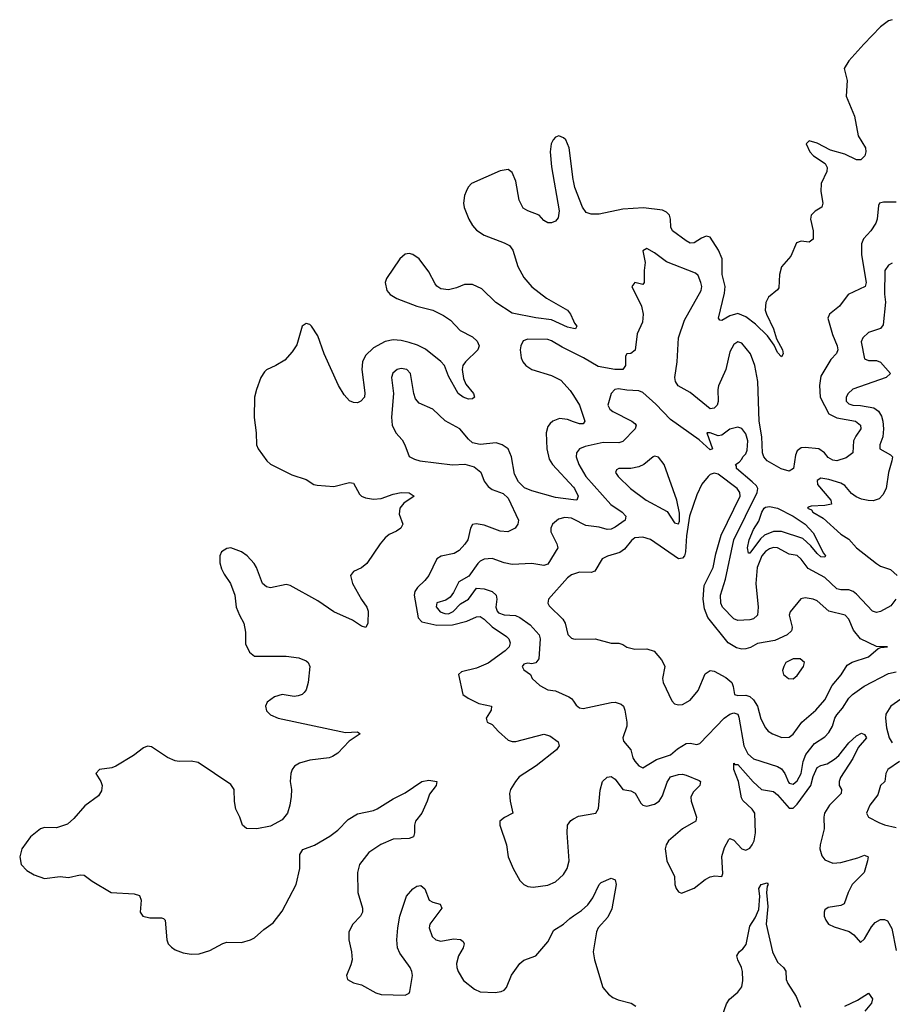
# Model space of a CAD drawing. Header units: inches. Extents: x 1384664 to 1536621, y 460766 to 646467.
# Tile 12 of 256: x 1387204 to 1391610, y 493465 to 498437. Entities that reach past the tile are written whole.
import ezdxf

# ---------------------------------------------------------------- set-up
doc = ezdxf.new("R2010")
doc.units = ezdxf.units.IN
doc.header["$MEASUREMENT"] = 0
doc.layers.add('B3489', color=7, linetype='Continuous')
doc.layers.add('B3499', color=7, linetype='Continuous')

msp = doc.modelspace()

# ---------------------------------------------------------------- linework, layer by layer
at = {"layer": 'B3489', "color": 5}
for points, elevation in [([(1390000, 497622.7), (1389998.3, 497630), (1389978.8, 497790), (1389961, 497830), (1389950, 497841.2), (1389926.7, 497850), (1389910, 497843.4), (1389897.1, 497830), (1389888.3, 497810), (1389882.5, 497770), (1389890, 497694), (1389928.4, 497471.6), (1389922.8, 497437.2), (1389910, 497419.8), (1389890, 497411.7), (1389870, 497411.9), (1389850, 497422.6), (1389826.4, 497450), (1389770, 497471.3), (1389745.5, 497485.5), (1389726.3, 497526.3), (1389710, 497621.7), (1389690, 497665.2), (1389670, 497679.7), (1389630, 497674.2), (1389485.9, 497610), (1389468.3, 497591.7), (1389457.9, 497570), (1389450, 497549.7), (1389445.8, 497510), (1389449.1, 497489.1), (1389472.7, 497430), (1389490, 497398), (1389510, 497373.6), (1389548.7, 497348.7), (1389650.9, 497310.9), (1389676.6, 497296.6), (1389693.9, 497273.9), (1389718.7, 497190), (1389750, 497134.9), (1389790, 497088.7), (1389863.8, 497030), (1389970, 496969.6), (1389985.8, 496950), (1390000, 496916.3)], 580), ([(1390000, 496878.2), (1389970, 496884.3), (1389890, 496922), (1389810, 496931.4), (1389690, 496955), (1389608.7, 497008.7), (1389537.2, 497077.2), (1389490, 497099.4), (1389450, 497099.2), (1389410, 497083.1), (1389370, 497073.5), (1389330, 497077.4), (1389310.7, 497090.7), (1389302.3, 497102.3), (1389270, 497162.9), (1389221.5, 497230), (1389190, 497251.9), (1389170, 497256), (1389150, 497253), (1389124, 497230), (1389056.2, 497130), (1389049.1, 497110), (1389058.2, 497070), (1389074.8, 497050), (1389108.5, 497028.5), (1389210, 496990.8), (1389290, 496969.7), (1389343.6, 496943.6), (1389379.8, 496919.8), (1389427.7, 496867.7), (1389490, 496834.7), (1389513.3, 496813.3), (1389523.7, 496790), (1389517.3, 496770), (1389455.1, 496710), (1389442.1, 496690), (1389437.6, 496670), (1389445.5, 496625.5), (1389456.1, 496596.1), (1389494.7, 496550), (1389500.4, 496530), (1389490, 496523.1), (1389470, 496521.1), (1389443.1, 496530), (1389418, 496550), (1389370, 496637.2), (1389348.8, 496690), (1389330.8, 496710.8), (1389253.4, 496773.4), (1389213.5, 496793.5), (1389170, 496807.5), (1389130, 496817.3), (1389090, 496819.6), (1389050, 496811.7), (1388990, 496779.9), (1388950, 496741.3), (1388935.2, 496710), (1388931.2, 496670), (1388946.9, 496553.1), (1388944.4, 496530), (1388927.5, 496510), (1388910, 496502.7), (1388890, 496503.6), (1388870, 496511.4), (1388842.4, 496542.4), (1388814.1, 496590), (1388741, 496750), (1388710, 496841.1), (1388677.4, 496890), (1388670, 496897.4), (1388650, 496902.4), (1388630, 496889.4), (1388604.3, 496795.7), (1388580.6, 496759.4), (1388542.5, 496717.5), (1388496.9, 496690), (1388450.9, 496669.1), (1388440.6, 496659.4), (1388421.3, 496630), (1388400.1, 496570), (1388389.8, 496530), (1388387.8, 496427.8), (1388399, 496350), (1388400.4, 496290), (1388407.7, 496270), (1388451.8, 496210), (1388470, 496193.1), (1388578, 496138), (1388650, 496114.6), (1388690, 496090.2), (1388705.8, 496085.8), (1388790, 496079.6), (1388870, 496099.8), (1388890, 496096.1), (1388920.1, 496040.1), (1388930.4, 496030.4), (1388950, 496023.2), (1388990, 496016.1), (1389030, 496019.2), (1389090, 496041.2), (1389130, 496050.1), (1389170, 496047), (1389195.5, 496030), (1389144.2, 495995.8), (1389123.2, 495970), (1389119.6, 495939.6), (1389138.7, 495890), (1389128.8, 495870), (1389106.5, 495853.5), (1389070, 495837.5), (1389050, 495820.4), (1389023.8, 495790), (1388956.5, 495690), (1388930, 495668.9), (1388889.2, 495650.8), (1388874.3, 495630), (1388885.3, 495590), (1388929.3, 495509.3), (1388956.8, 495470), (1388963.5, 495450), (1388962.7, 495390), (1388952.6, 495367.4), (1388930, 495375), (1388884, 495404), (1388790, 495447.1), (1388710, 495501.9), (1388570, 495580.3), (1388550, 495584.5), (1388470, 495568.6), (1388450, 495572.8), (1388429.7, 495590), (1388400.6, 495670), (1388388.4, 495690), (1388352.1, 495730), (1388325, 495750), (1388270.7, 495769.3), (1388250, 495767.3), (1388224, 495750), (1388215.3, 495730), (1388214.9, 495694.9), (1388223.5, 495663.5), (1388236.4, 495636.4), (1388268.7, 495590), (1388290.5, 495530), (1388298, 495470), (1388313.4, 495430), (1388336, 495390), (1388344.8, 495344.8), (1388344.8, 495284.8), (1388363.8, 495243.8), (1388390, 495222.6), (1388550, 495222.5), (1388614.1, 495214.1), (1388650, 495199.5), (1388660.4, 495190), (1388668.5, 495170), (1388661.6, 495090), (1388650, 495052), (1388640.4, 495039.6), (1388630.2, 495029.9), (1388610, 495021.8), (1388590, 495019.3), (1388530, 495029.8), (1388490, 495017.3), (1388453.6, 494990), (1388444.7, 494970), (1388450, 494946.5), (1388470, 494926.3), (1388510, 494909.5), (1388850, 494837.4), (1388910, 494841.3), (1388923.8, 494830), (1388867.1, 494792.9), (1388810, 494732.8), (1388783.9, 494716.1), (1388766, 494710), (1388670, 494696.8), (1388617.4, 494682.6), (1388591.9, 494668.1), (1388579.6, 494650), (1388573.2, 494630), (1388570.2, 494590.2), (1388576.2, 494550), (1388574.2, 494514.2), (1388568.6, 494470), (1388555.8, 494430), (1388530, 494396.1), (1388470, 494363.7), (1388402, 494350), (1388350, 494352.4), (1388330, 494369.6), (1388316.4, 494410), (1388295.1, 494450), (1388288.1, 494488.1), (1388287.1, 494550), (1388270, 494574.8), (1388105.7, 494685.7), (1388070, 494692.9), (1388010, 494690.6), (1387990, 494694.4), (1387950, 494711.6), (1387870, 494765.2), (1387850, 494767.9), (1387830, 494759.6), (1387778.3, 494721.7), (1387690, 494667.5), (1387670, 494659.2), (1387607.8, 494650), (1387589.2, 494630), (1387614.4, 494590), (1387620.6, 494570), (1387617.6, 494542.4), (1387602.9, 494517.1), (1387532.8, 494467.1), (1387476.9, 494403.1), (1387445.2, 494374.8), (1387390, 494356.4), (1387330, 494357.2), (1387310, 494351.1), (1387259.6, 494310), (1387214.7, 494250), (1387204.4, 494210), (1387212.3, 494170), (1387240.5, 494140.5), (1387277.8, 494117.8), (1387330, 494100.7), (1387409.1, 494110.9), (1387450, 494105), (1387510, 494119.2), (1387530, 494117.6), (1387570, 494086), (1387666.4, 494030), (1387782.7, 494022.7), (1387810, 494013.6), (1387816.8, 493990), (1387813.4, 493930), (1387825.3, 493910), (1387860.7, 493900.7), (1387920.7, 493900.7), (1387930, 493898.8), (1387938.4, 493890), (1387947.3, 493790), (1387954.6, 493770), (1387970, 493753.8), (1387990, 493739.5), (1388030, 493724.8), (1388070, 493717.7), (1388110, 493719.8), (1388164.4, 493735.6), (1388230, 493772.1), (1388250, 493778), (1388323.5, 493776.5), (1388370, 493790.2), (1388390, 493800.8), (1388436.8, 493843.2), (1388484.7, 493875.3), (1388530, 493935.3), (1388600.8, 494070), (1388618.8, 494150), (1388618, 494222), (1388633.1, 494246.9), (1388692.5, 494267.5), (1388770, 494313.7), (1388810, 494343.3), (1388862.9, 494397.1), (1388910, 494425.9), (1388990, 494443.9), (1389010, 494452.3), (1389090, 494502.3), (1389150, 494532), (1389234.7, 494590), (1389270, 494596.6), (1389310.3, 494590.3), (1389306.4, 494570), (1389273.5, 494526.5), (1389262.2, 494490), (1389234.2, 494430), (1389203.5, 494390), (1389197.6, 494370), (1389198.4, 494330), (1389192.1, 494310), (1389170, 494302.7), (1389090, 494299.1), (1389027.9, 494272.1), (1388967.9, 494232.1), (1388919.2, 494170), (1388910.1, 494130), (1388912, 494030), (1388934.4, 493950), (1388934.7, 493930), (1388924.3, 493910), (1388886.8, 493870), (1388866.5, 493830), (1388865.5, 493790), (1388879.8, 493730), (1388882.2, 493690), (1388876.8, 493663.2), (1388854, 493610), (1388858.8, 493590), (1388890, 493573.4), (1388930, 493562.4), (1389002.6, 493522.6), (1389030, 493514.5), (1389149.7, 493510.3), (1389170, 493521.6), (1389174.7, 493530), (1389187.3, 493610), (1389184.5, 493630), (1389175.6, 493650), (1389123.7, 493723.7), (1389112.5, 493750), (1389108.2, 493790), (1389113.7, 493850), (1389123.5, 493910), (1389157.8, 494010), (1389190, 494047), (1389210, 494060.7), (1389230, 494065.3), (1389250, 494048.4), (1389271.3, 493991.3), (1389290, 493980.9), (1389328, 493970), (1389335.3, 493950), (1389275.5, 493870), (1389271.3, 493850), (1389286.6, 493806.6), (1389306, 493790), (1389330, 493783.9), (1389395, 493795), (1389430, 493792.3), (1389442.6, 493782.6), (1389448.8, 493770), (1389443.4, 493750), (1389419.9, 493710), (1389410.1, 493670), (1389410.8, 493650), (1389417.6, 493630), (1389445.3, 493585.3), (1389500.6, 493540.6), (1389530, 493527.1), (1389604.4, 493524.4), (1389636, 493530), (1389650, 493535.6), (1389662, 493550), (1389687.4, 493612.6), (1389730, 493671), (1389750, 493688.1), (1389810, 493710.2), (1389870, 493780.5), (1389900.3, 493839.7), (1389950, 493870.1), (1389981.2, 493898.8), (1390000, 493911.2)], 580), ([(1390000, 496755.2), (1389943.2, 496783.2), (1389890, 496815), (1389870, 496821.4), (1389770, 496823.7), (1389745.6, 496814.4), (1389733.8, 496790), (1389731.5, 496770), (1389736.5, 496730), (1389744.2, 496710), (1389759.6, 496690), (1389790.4, 496670), (1389890, 496640.9), (1389936.3, 496616.3), (1389984, 496564), (1390000, 496539)], 620), ([(1390000, 496012.4), (1389910, 496024.8), (1389790, 496057.6), (1389753.7, 496073.7), (1389723.1, 496103.1), (1389702.2, 496142.2), (1389687.6, 496230), (1389669.9, 496270), (1389640.9, 496290), (1389610, 496299.6), (1389530, 496291.9), (1389490, 496300.8), (1389470, 496317.8), (1389427.1, 496370), (1389351.8, 496411.8), (1389290, 496469.8), (1389221.1, 496501.1), (1389202.9, 496522.9), (1389193.5, 496550), (1389178, 496650), (1389159.1, 496670), (1389130, 496674.7), (1389110, 496669.8), (1389088.7, 496651.3), (1389082.1, 496630), (1389091.2, 496550), (1389081.5, 496430), (1389084.4, 496390), (1389104, 496350), (1389134.8, 496314.8), (1389149.3, 496290), (1389171, 496231), (1389197.2, 496217.2), (1389224, 496210), (1389390, 496189.6), (1389451.6, 496191.6), (1389499.5, 496179.5), (1389532, 496152), (1389550, 496106.7), (1389570, 496078.9), (1389590, 496064.2), (1389644.8, 496044.8), (1389670, 496021.3), (1389722.8, 495910), (1389720.2, 495890), (1389706, 495870), (1389669.4, 495850.6), (1389630, 495854.1), (1389550, 495884.5), (1389509.5, 495890.5), (1389490, 495887.1), (1389479.8, 495870), (1389466.6, 495810), (1389452.4, 495787.6), (1389422.8, 495757.2), (1389398.7, 495741.3), (1389331.8, 495728.2), (1389310, 495714), (1389269.2, 495630.8), (1389250, 495604.8), (1389212.1, 495570), (1389199.2, 495550), (1389196.8, 495530), (1389216.9, 495416.9), (1389235.5, 495395.5), (1389310, 495379.9), (1389390, 495380.4), (1389461.2, 495398.8), (1389510, 495421.7), (1389530, 495423), (1389550, 495410.1), (1389590, 495371.3), (1389662, 495322), (1389673.4, 495310), (1389680.2, 495290), (1389675, 495270), (1389655, 495250), (1389570, 495186.7), (1389510, 495162.9), (1389435.6, 495144.4), (1389419.1, 495130), (1389441.3, 495030), (1389468, 495010), (1389523.1, 494983.1), (1389586.4, 494970), (1389584.9, 494950), (1389560.3, 494910), (1389564.7, 494890), (1389590, 494876.9), (1389621.5, 494841.5), (1389670, 494798.4), (1389690, 494791.8), (1389710, 494791.7), (1389850, 494829.1), (1389880.4, 494820.4), (1389922.8, 494790), (1389927.3, 494770), (1389914.9, 494750), (1389811.5, 494668.5), (1389726.4, 494613.6), (1389707.2, 494590), (1389682.9, 494550), (1389678, 494530), (1389681.1, 494490), (1389694.4, 494430), (1389651.7, 494408.3), (1389627.7, 494390), (1389628.4, 494370), (1389662.2, 494270), (1389670.3, 494210), (1389695.3, 494150), (1389730.2, 494090.2), (1389749.4, 494069.4), (1389770, 494060.2), (1389796.5, 494056.5), (1389870, 494066.3), (1389910, 494083.5), (1389950, 494120.2), (1389969.1, 494150.9), (1389978.2, 494190), (1389968.1, 494330), (1389970.4, 494370), (1389986.3, 494393.7), (1390000, 494400.9)], 620), ([(1390000, 496406.6), (1389970, 496417.8), (1389930, 496422.8), (1389895.6, 496410), (1389882.1, 496397.9), (1389870, 496382), (1389861.7, 496350), (1389865.1, 496270), (1389876.8, 496216.8), (1389893.8, 496190), (1390000, 496075.8)], 620), ([(1390000, 495914.3), (1389990, 495919.4), (1389957.3, 495922.7), (1389925.5, 495914.5), (1389893.7, 495890), (1389885.3, 495870), (1389885.8, 495850), (1389916.5, 495790), (1389921.2, 495770), (1389870, 495687.7), (1389850, 495680.7), (1389790, 495690.5), (1389690, 495686), (1389650, 495693.8), (1389590, 495716.4), (1389550, 495713), (1389530, 495702.9), (1389517.1, 495690), (1389472.7, 495627.3), (1389422.2, 495597.8), (1389395.3, 495544.7), (1389378.5, 495521.5), (1389355.1, 495504.9), (1389310, 495491.6), (1389307.5, 495472.5), (1389327.4, 495447.4), (1389350, 495437.4), (1389370, 495437), (1389392.1, 495447.9), (1389430, 495487.3), (1389470, 495510.1), (1389510, 495566), (1389550, 495563), (1389590.3, 495550), (1389610.1, 495530), (1389613.1, 495510), (1389608.3, 495470), (1389614.6, 495450), (1389622.4, 495442.4), (1389650, 495430.8), (1389708.4, 495428.4), (1389730, 495418.6), (1389781.5, 495381.5), (1389827.8, 495330), (1389832.4, 495310), (1389825.8, 495210), (1389810, 495189.6), (1389790, 495184.7), (1389770, 495188), (1389750, 495182.4), (1389741.5, 495170), (1389750, 495153), (1389783, 495130), (1389792.2, 495110), (1389830, 495074), (1389870, 495052.4), (1389910, 495047.4), (1389976.7, 495016.7), (1389990, 495008.7), (1390000, 494994.8)], 640), ([(1390000, 495637.2), (1389990, 495634), (1389970, 495617.7), (1389873.4, 495510), (1389870.2, 495490), (1389877.2, 495477.2), (1389947, 495410), (1389959.1, 495390), (1389972.6, 495332.6), (1389990, 495312.9), (1390000, 495310.6)], 660)]:
    msp.add_lwpolyline(points, dxfattribs=dict(at, elevation=elevation))
at = {"layer": 'B3499', "color": 5}
for points, elevation in [([(1391610, 498437), (1391590, 498430.6), (1391550, 498401), (1391465.9, 498314.1), (1391390.1, 498230), (1391367.2, 498190), (1391382.1, 498130), (1391377.1, 498050), (1391418.6, 497950), (1391437.6, 497850), (1391474.3, 497790), (1391476.1, 497770), (1391470.7, 497749.3), (1391451.4, 497728.6), (1391430, 497728.7), (1391370, 497757.8), (1391298, 497778), (1391230, 497813.1), (1391190, 497824.5), (1391175.5, 497810), (1391192.9, 497770), (1391211.5, 497750), (1391270.5, 497710.5), (1391280.7, 497690), (1391280.1, 497670), (1391250.9, 497609.1), (1391249.7, 497570), (1391259.5, 497510), (1391254.7, 497490), (1391220.3, 497470), (1391201.1, 497450), (1391197.4, 497430), (1391211.2, 497370), (1391210, 497329.4), (1391190, 497314), (1391150, 497319.2), (1391125.7, 497310), (1391097.1, 497242.9), (1391050, 497189.5), (1391041, 497150), (1391036.5, 497083.5), (1391030, 497072.4), (1390984.5, 497035.5), (1390970.8, 497009.2), (1390968.8, 496970), (1390974, 496950), (1391010, 496876.5), (1391025.2, 496825.2), (1391055.5, 496770), (1391058.2, 496750), (1391050, 496733.6), (1391030, 496756.3), (1391014.1, 496794.1), (1390980, 496840), (1390919.4, 496899.4), (1390870, 496935.8), (1390830, 496953), (1390790, 496940.7), (1390750, 496918), (1390739, 496919), (1390732.4, 496930), (1390763.5, 497056.5), (1390766.1, 497090), (1390751.5, 497150), (1390750.7, 497230), (1390732.8, 497272.9), (1390690, 497338), (1390670, 497343.3), (1390645.9, 497334.1), (1390610, 497310.9), (1390590, 497309.2), (1390570, 497319.9), (1390500.7, 497370), (1390492.6, 497390), (1390490.8, 497430), (1390484.6, 497450), (1390470, 497465.6), (1390450, 497474.9), (1390353.6, 497486.4), (1390250, 497480.3), (1390130, 497455.6), (1390090, 497455.4), (1390064.1, 497464.1), (1390045.3, 497490), (1390007.5, 497590), (1390000, 497622.7)], 580), ([(1391630, 497515.3), (1391564.9, 497515.1), (1391546, 497510), (1391540.7, 497499.3), (1391534.3, 497430), (1391527.3, 497410), (1391500.8, 497370), (1391464, 497330), (1391455, 497305), (1391454.5, 497250), (1391478.1, 497110), (1391472.3, 497090), (1391387.6, 497050), (1391343.2, 496990), (1391293.6, 496950), (1391284.8, 496930), (1391307.9, 496847.9), (1391331.8, 496790), (1391334.3, 496770), (1391328.5, 496751.5), (1391299.2, 496720.8), (1391250, 496637), (1391242.6, 496590), (1391246.3, 496530), (1391290, 496447.3), (1391330, 496425.9), (1391424.2, 496410), (1391449.4, 496389.4), (1391451.3, 496370), (1391425.9, 496334.1), (1391414.8, 496310), (1391411.2, 496250), (1391376.3, 496223.7), (1391330.6, 496209.4), (1391310, 496212.5), (1391286.3, 496226.3), (1391267.3, 496250), (1391239.7, 496270), (1391170, 496277), (1391150, 496274.9), (1391130, 496260.4), (1391121.7, 496238.3), (1391111.6, 496170), (1391090, 496157), (1391048.3, 496168.3), (1390978.5, 496210), (1390961.8, 496230), (1390955, 496250), (1390952.1, 496330), (1390938, 496410), (1390931.1, 496610), (1390915.8, 496690), (1390894.7, 496750), (1390850, 496803), (1390830, 496809.8), (1390810, 496796), (1390790, 496760.4), (1390769.1, 496670.9), (1390731.9, 496588.1), (1390728.4, 496570), (1390731.6, 496508.4), (1390725, 496490), (1390710, 496474.4), (1390690, 496471.5), (1390590, 496554.6), (1390528.6, 496588.6), (1390515.5, 496610), (1390512.2, 496630), (1390523.6, 496710), (1390530.3, 496830), (1390560.6, 496919.4), (1390644.6, 497070), (1390648, 497090), (1390643.5, 497110), (1390630, 497144.8), (1390616.6, 497156.6), (1390470, 497214), (1390410, 497259.3), (1390370, 497280.7), (1390350.7, 497269.3), (1390362.6, 497210), (1390357, 497170), (1390357.1, 497110), (1390350, 497099.3), (1390310, 497109), (1390294.8, 497090), (1390344.4, 496990), (1390351.7, 496950), (1390348, 496910), (1390321.7, 496850), (1390312.1, 496767.9), (1390290, 496751.2), (1390270, 496749.6), (1390262.2, 496737.8), (1390263, 496690), (1390250.3, 496670), (1390209.7, 496670.3), (1390125.5, 496685.5), (1390051.3, 496730), (1390000, 496755.2)], 620), ([(1391610, 497207.1), (1391590, 497197.2), (1391572.2, 497170), (1391570.2, 497050.2), (1391575.2, 497010), (1391564.7, 496895.3), (1391550, 496877.4), (1391490, 496857.4), (1391461.1, 496830), (1391453.4, 496810), (1391470, 496724.9), (1391490, 496716), (1391530, 496716.4), (1391550, 496707), (1391601.6, 496650), (1391579.1, 496630), (1391410, 496571.5), (1391387.2, 496550), (1391376.9, 496530), (1391377.8, 496510), (1391390, 496497.8), (1391410, 496491), (1391450, 496488.6), (1391516.3, 496476.3), (1391540.5, 496460.5), (1391555, 496435), (1391562.8, 496410), (1391566.1, 496370), (1391562.7, 496330), (1391546.5, 496290), (1391547.2, 496270), (1391600.2, 496240.2), (1391610.2, 496230), (1391608.4, 496210), (1391590.1, 496149.9), (1391579.8, 496070), (1391562.4, 496037.6), (1391543, 496017.1), (1391512.9, 496007.1), (1391488.4, 496008.4), (1391455.2, 496015.2), (1391427.4, 496027.4), (1391404.3, 496044.3), (1391370, 496084.4), (1391350, 496096.3), (1391290, 496115.5), (1391250, 496122), (1391230.4, 496110), (1391232, 496090), (1391300.4, 496010), (1391302.8, 495990), (1391270, 495983.1), (1391199.9, 495980.1), (1391184.7, 495975.3), (1391182, 495970), (1391202, 495962), (1391209, 495950), (1391260.2, 495920.2), (1391350, 495839.7), (1391390, 495814.2), (1391430, 495770.2), (1391530, 495691), (1391550, 495676.5), (1391600.1, 495660.1), (1391634.4, 495630)], 640), ([(1390000, 496916.3), (1390004.8, 496904.8), (1390016.9, 496890), (1390010, 496876.2), (1390000, 496878.2)], 580), ([(1391627.8, 495510), (1391603, 495477), (1391550, 495447.7), (1391530, 495444.1), (1391510, 495450.8), (1391430, 495536), (1391411.8, 495550), (1391390, 495558), (1391350, 495558.5), (1391330, 495563.4), (1391270, 495619.4), (1391185.8, 495665.8), (1391150, 495713.3), (1391130, 495731.9), (1391090, 495738.1), (1391030, 495769.2), (1391010, 495771.4), (1390990, 495765.3), (1390970, 495751.5), (1390952.1, 495730), (1390928.4, 495670), (1390920.3, 495590), (1390932.1, 495470), (1390929, 495430), (1390910, 495411), (1390890, 495406), (1390830, 495402.2), (1390810, 495412.1), (1390752.7, 495470), (1390744.2, 495490), (1390743.4, 495530), (1390768.4, 495611.6), (1390809.2, 495810.8), (1390928.1, 496050), (1390931.3, 496070), (1390923.7, 496083.7), (1390903.2, 496103.2), (1390823.7, 496170), (1390823.1, 496183.1), (1390818, 496190), (1390837.2, 496202.8), (1390850, 496218), (1390855.1, 496230), (1390870, 496244.9), (1390876.6, 496263.4), (1390879.9, 496310), (1390870, 496346.3), (1390850, 496372.4), (1390830, 496379.7), (1390790, 496368.5), (1390750, 496339.6), (1390730, 496335.1), (1390690, 496351.1), (1390674, 496350), (1390702, 496270), (1390690, 496264), (1390635.1, 496315), (1390490, 496417.8), (1390415.7, 496495.7), (1390350, 496554), (1390330, 496562.9), (1390270, 496565.5), (1390227.5, 496572.5), (1390208.5, 496570), (1390191.3, 496550), (1390174.4, 496490), (1390184, 496470), (1390198.7, 496458.7), (1390295.3, 496410), (1390310, 496398.3), (1390317.3, 496390), (1390311.4, 496370), (1390250, 496307.3), (1390230, 496300.9), (1390150, 496301.2), (1390058.5, 496281.5), (1390030.2, 496269.8), (1390016.1, 496250), (1390013.4, 496230), (1390026.7, 496190), (1390062, 496130), (1390189.3, 495989.3), (1390245.5, 495950), (1390264.9, 495930), (1390261.8, 495910), (1390210, 495873.6), (1390190, 495864.1), (1390170, 495862.6), (1390130, 495873.7), (1390062.6, 495882.6), (1390000, 495914.3)], 640), ([(1390000, 496539), (1390031.2, 496490), (1390057.1, 496410), (1390050, 496396.3), (1390030, 496395.4), (1390000, 496406.6)], 620), ([(1390000, 495310.6), (1390010, 495308.2), (1390110, 495310.3), (1390190, 495288.8), (1390230, 495288.2), (1390250, 495282), (1390268.9, 495268.9), (1390310, 495258), (1390370, 495259.5), (1390408.3, 495248.3), (1390444.7, 495204.7), (1390459, 495179), (1390461.6, 495170), (1390450.3, 495110), (1390453.4, 495090), (1390497, 494997), (1390510, 494982), (1390530, 494976.4), (1390550, 494978.7), (1390590, 495000.9), (1390630, 495049), (1390665.7, 495134.3), (1390690, 495150.3), (1390710, 495147.1), (1390770, 495114.6), (1390799.4, 495090), (1390807.3, 495070), (1390812.7, 495030), (1390830, 495024.6), (1390870, 495025.8), (1390890, 495019.5), (1390910, 495002.3), (1390929.1, 494970), (1390945.6, 494905.6), (1390970, 494860.4), (1390984, 494844), (1391004.4, 494830), (1391052.1, 494812.1), (1391090, 494814), (1391110, 494828.3), (1391152.6, 494890), (1391223.4, 494950), (1391270, 495002), (1391305.8, 495074.2), (1391351.8, 495128.2), (1391382.8, 495177.2), (1391407, 495193), (1391490, 495219.6), (1391539, 495261), (1391552.9, 495267.1), (1391586, 495270), (1391530, 495272.4), (1391450, 495309.7), (1391413.6, 495353.6), (1391390.7, 495410), (1391372.4, 495430), (1391290.3, 495450.3), (1391230, 495502.8), (1391210, 495510.8), (1391170, 495516.8), (1391148.4, 495511.6), (1391093.6, 495446.4), (1391089.2, 495430), (1391103.6, 495370), (1391102.2, 495357.8), (1391100.9, 495350), (1391079.5, 495330), (1391017.4, 495302.5), (1390930, 495287.4), (1390894, 495266), (1390870, 495259.1), (1390850, 495258.2), (1390824.1, 495264.1), (1390781.8, 495290), (1390678.2, 495418.2), (1390662, 495462), (1390655.2, 495510), (1390660.8, 495579.2), (1390706.3, 495670), (1390719.8, 495740.2), (1390746.7, 495833.3), (1390841.3, 496030), (1390840.4, 496050), (1390827.4, 496070), (1390730, 496142.5), (1390710, 496147.1), (1390690, 496139.4), (1390679.5, 496130), (1390649, 496091), (1390622.6, 496037.4), (1390585.5, 495930), (1390570.3, 495830.3), (1390566, 495750), (1390560.7, 495730), (1390550, 495717.2), (1390530, 495714), (1390390, 495812.7), (1390350, 495824.5), (1390310, 495819.9), (1390292.7, 495807.3), (1390257.5, 495762.5), (1390234.5, 495745.5), (1390171.9, 495728.1), (1390145.2, 495714.8), (1390107.8, 495652.2), (1390090, 495644.7), (1390030, 495646.6), (1390000, 495637.2)], 660), ([(1390000, 496075.8), (1390005.4, 496070), (1390023.2, 496030), (1390017.3, 496010), (1390000, 496012.4)], 620), ([(1390000, 494994.8), (1390014.6, 494974.6), (1390030, 494962.3), (1390050, 494959.2), (1390190, 494989.3), (1390211.1, 494991.1), (1390241.1, 494981.1), (1390252.4, 494970), (1390260.3, 494950), (1390270.2, 494890), (1390270, 494869.2), (1390248.7, 494810), (1390252.9, 494792.9), (1390290, 494750.4), (1390300.2, 494710), (1390310, 494692), (1390330, 494668.4), (1390350, 494659.5), (1390419.3, 494700.7), (1390490, 494724.2), (1390525.6, 494754.4), (1390570, 494782.2), (1390590, 494783.2), (1390623.3, 494776.7), (1390638.2, 494781.8), (1390760.3, 494910), (1390789.6, 494930.4), (1390810, 494936.5), (1390829.5, 494929.5), (1390834.9, 494914.9), (1390859.9, 494770), (1390881, 494730), (1390910, 494703.7), (1391030, 494665.9), (1391050, 494654.5), (1391067.5, 494630), (1391085.9, 494585.9), (1391090, 494580.6), (1391110, 494575.7), (1391130, 494592.4), (1391149.5, 494630), (1391159.6, 494690), (1391173.8, 494726.2), (1391217.5, 494782.5), (1391270, 494815.8), (1391290, 494837.5), (1391308.7, 494870), (1391320.5, 494910), (1391330, 494926), (1391359.1, 494960.9), (1391389.9, 495010.1), (1391408.9, 495030), (1391467.9, 495072.1), (1391590, 495134.8), (1391630, 495143.2)], 640), ([(1391686, 495030), (1391603.4, 494970), (1391577.9, 494930), (1391575.1, 494910), (1391580.8, 494860.8), (1391594.5, 494810), (1391610, 494785.4)], 640), ([(1390000, 494400.9), (1390025.6, 494414.4), (1390113, 494430), (1390126.9, 494453.1), (1390134.3, 494545.7), (1390147.1, 494590), (1390170, 494612.4), (1390190, 494614.8), (1390210, 494601.5), (1390249.7, 494549.7), (1390290, 494542.3), (1390311.4, 494531.4), (1390340.1, 494480.1), (1390350, 494470.9), (1390370, 494465.7), (1390410, 494474.6), (1390432.6, 494490), (1390450, 494517.7), (1390473.4, 494586.6), (1390490, 494613.6), (1390530, 494625.9), (1390550, 494626.3), (1390570, 494622.3), (1390635.5, 494595.5), (1390640.9, 494590), (1390638.7, 494570), (1390604.6, 494535.4), (1390592, 494510), (1390594, 494490), (1390621.4, 494410), (1390618.6, 494390), (1390550, 494350.5), (1390479.7, 494290), (1390467.5, 494270), (1390463.5, 494250), (1390471, 494190), (1390511, 494110), (1390512.8, 494070), (1390519.5, 494050), (1390530, 494033), (1390546, 494026), (1390610, 494050.9), (1390664.4, 494095.6), (1390690, 494109.2), (1390714.1, 494114.1), (1390749.8, 494110.2), (1390754.3, 494125.7), (1390749.1, 494210.9), (1390763.2, 494256.8), (1390783.9, 494296.1), (1390790, 494302.8), (1390810, 494293.8), (1390850, 494250.1), (1390870, 494242.3), (1390890, 494252.6), (1390901.8, 494270), (1390912, 494290), (1390920.1, 494330), (1390916.2, 494430), (1390903.1, 494450), (1390854.7, 494494.7), (1390848.1, 494508.1), (1390832.7, 494590), (1390809.1, 494650), (1390810, 494682), (1390815.8, 494675.8), (1390830, 494675.1), (1390908.3, 494588.3), (1390950, 494550.1), (1391010, 494539), (1391030, 494523.3), (1391090, 494455.6), (1391110, 494455), (1391130, 494474.6), (1391198.4, 494570), (1391210, 494615.8), (1391230, 494660.7), (1391249, 494671), (1391281.5, 494678.5), (1391317.6, 494702.4), (1391339.3, 494720.7), (1391390, 494785.2), (1391430, 494820.3), (1391454.2, 494834.2), (1391470, 494827.7), (1391479.5, 494810), (1391437.7, 494762.3), (1391410, 494706.8), (1391348, 494610), (1391341.1, 494590), (1391342.5, 494570), (1391352.7, 494550), (1391351.7, 494530), (1391293.7, 494470), (1391268.3, 494430), (1391263.6, 494410), (1391265.6, 494350), (1391245.1, 494270), (1391244.3, 494250), (1391254.3, 494214.3), (1391270, 494194), (1391310, 494177.2), (1391350, 494180.2), (1391436.4, 494203.6), (1391470, 494218), (1391487.3, 494210), (1391484.9, 494190), (1391468.1, 494130), (1391407.8, 494070), (1391387, 494030), (1391367.8, 493972.2), (1391350, 493963), (1391286.1, 493953.9), (1391270, 493941.2), (1391265.7, 493930), (1391266.7, 493910), (1391273.7, 493890), (1391288.5, 493870), (1391316.4, 493856.4), (1391392.5, 493832.5), (1391415.2, 493815.2), (1391450, 493776.4), (1391470, 493794.9), (1391504.5, 493855.5), (1391523, 493877), (1391550, 493892.7), (1391570, 493893.6), (1391585.6, 493885.6), (1391607.2, 493847.2), (1391630, 493736.5)], 620), ([(1391646.9, 494690), (1391586.7, 494650), (1391577.4, 494630), (1391572.8, 494590), (1391550.2, 494569.8), (1391537.1, 494522.9), (1391496.5, 494470), (1391479.5, 494430), (1391489.2, 494409.2), (1391542.2, 494382.2), (1391570, 494370.9), (1391630, 494358.3)], 640), ([(1390000, 493911.2), (1390041.6, 493938.4), (1390073.2, 493966.8), (1390097.7, 494002.2), (1390130, 494070.3), (1390139.9, 494080.1), (1390190, 494101), (1390198.7, 494098.7), (1390210, 494093.8), (1390216, 494070), (1390193.2, 493946.8), (1390174.5, 493905.5), (1390124.6, 493850), (1390115.9, 493830), (1390099.7, 493730), (1390105.8, 493690), (1390148.8, 493550), (1390176.5, 493516.5), (1390198.9, 493498.9), (1390226.5, 493486.5), (1390291.2, 493471.2), (1390315.3, 493455.3)], 580), ([(1390753.1, 493410), (1390772.2, 493467.8), (1390787.3, 493490), (1390830, 493526.7), (1390850, 493553.4), (1390855.6, 493584.4), (1390853.9, 493630), (1390849.1, 493650), (1390829.6, 493690), (1390825.9, 493710), (1390837.5, 493730), (1390855.8, 493744.2), (1390872.8, 493767.2), (1390890, 493859), (1390918.3, 493901.7), (1390936.6, 493943.4), (1390940.5, 494010), (1390935.3, 494050), (1390948.6, 494070), (1390977.7, 494077.7), (1390983, 494070), (1390978, 494062), (1390974.4, 494030), (1390980.9, 493959.1), (1390972.6, 493870), (1391004.5, 493730), (1391030, 493677.3), (1391060.3, 493650), (1391072.5, 493632.5), (1391074.8, 493590), (1391083.3, 493570), (1391124.6, 493504.6), (1391145.9, 493450)], 580), ([(1391370, 493454.8), (1391435, 493485), (1391490, 493520.9), (1391510, 493493), (1391505.4, 493470), (1391470.8, 493429.2)], 580)]:
    msp.add_lwpolyline(points, dxfattribs=dict(at, elevation=elevation))
for points, elevation in [([(1390410, 496233.5), (1390402, 496230), (1390355.8, 496190), (1390330, 496178.2), (1390290, 496170.8), (1390229, 496171), (1390216.8, 496163.2), (1390213, 496150), (1390225.3, 496130), (1390287.6, 496070), (1390367.4, 496010), (1390472.7, 495952.7), (1390510, 495896.4), (1390530, 495891), (1390535.1, 495904.9), (1390535.1, 495945), (1390522, 496010), (1390458.8, 496190), (1390430, 496228.4)], 660), ([(1391270, 495722), (1391250, 495725), (1391230, 495741), (1391199.4, 495779.4), (1391157.8, 495817.8), (1391050, 495853), (1391010, 495852), (1390965.4, 495834.6), (1390944.3, 495815.7), (1390890, 495743.5), (1390883.7, 495743.7), (1390878.1, 495770), (1390886.7, 495810), (1390910, 495861.8), (1390935.8, 495904.2), (1390951.2, 495950), (1390962.7, 495970), (1390970, 495975.8), (1390990, 495979.1), (1391030, 495970), (1391108.7, 495930), (1391170.1, 495890), (1391210, 495845.3), (1391262.1, 495742.1), (1391273.2, 495730)], 620), ([(1391144, 495210), (1391110, 495209.7), (1391072.4, 495190), (1391061.6, 495170), (1391056.3, 495150), (1391060.7, 495130), (1391086, 495110), (1391110, 495108.4), (1391130, 495124.9), (1391161.6, 495170), (1391166, 495190)], 680)]:
    msp.add_lwpolyline(points, close=True, dxfattribs=dict(at, elevation=elevation))

doc.saveas('drawing.dxf')
